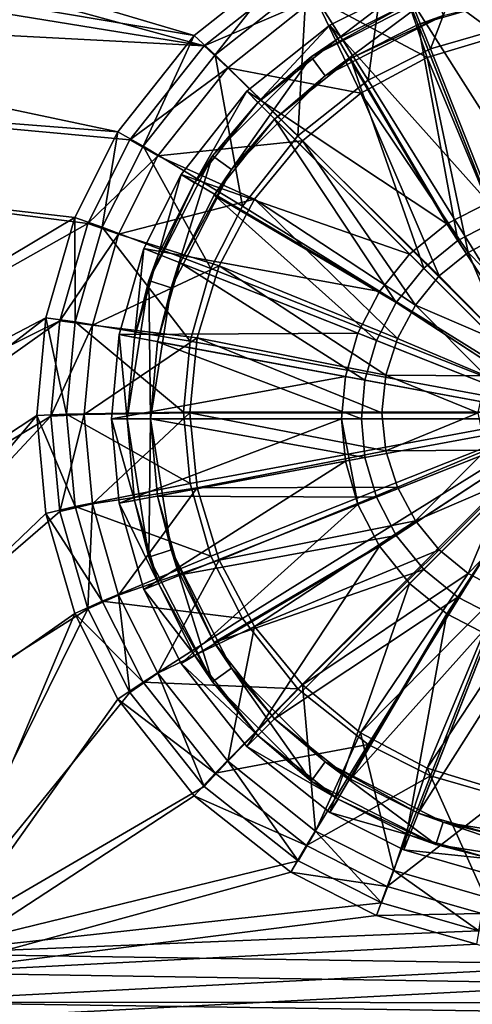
# Model space of a CAD drawing. Header units: metres. Extents: x -904 to 0, y -908 to 0.
# Tile 13 of 154: x -523 to -465, y -845 to -719. Entities that reach past the tile are written whole.
import ezdxf

# ---------------------------------------------------------------- set-up
doc = ezdxf.new("R2010")
doc.units = ezdxf.units.M

msp = doc.modelspace()

# ---------------------------------------------------------------- linework, layer by layer
at = {"layer": 'None012314'}
for points in [[(-462.738312, -712.013245, 111.452499), (-473.719238, -715.170471, 111.452499), (-457.397736, -740.871033, 115.948647)], [(-485.50592, -723.914185, 101.509148), (-472.983093, -717.030029, 108.797249), (-469.616119, -715.817932, 101.509148)], [(-485.50592, -723.914185, 101.509148), (-469.616119, -715.817932, 101.509148), (-483.742554, -726.341187, 101.509148)], [(-483.742554, -726.341187, 101.509148), (-469.616119, -715.817932, 101.509148), (-468.689087, -718.671082, 101.509148)], [(-473.719238, -715.170471, 111.452499), (-483.130402, -719.90802, 111.452499), (-462.916931, -742.457947, 115.948647)], [(-483.130402, -719.90802, 108.389137), (-473.719238, -715.170471, 108.389137), (-482.076141, -721.607544, 108.797249)], [(-483.130402, -719.90802, 111.452499), (-473.719238, -715.170471, 111.452499), (-483.130402, -719.90802, 108.389137)], [(-483.130402, -719.90802, 108.389137), (-473.719238, -715.170471, 111.452499), (-473.719238, -715.170471, 108.389137)], [(-473.719238, -715.170471, 108.389137), (-472.983093, -717.030029, 108.797249), (-482.076141, -721.607544, 108.797249)], [(-473.719238, -715.170471, 111.452499), (-462.916931, -742.457947, 115.948647), (-457.397736, -740.871033, 115.948647)], [(-485.50592, -723.914185, 101.509148), (-482.076141, -721.607544, 108.797249), (-472.983093, -717.030029, 108.797249)], [(-471.878845, -719.819397, 109.382034), (-461.828461, -716.929688, 109.382034), (-461.984436, -744.813416, 113.182106)], [(-471.878845, -719.819397, 109.382034), (-468.689087, -718.671082, 101.509148), (-461.828461, -716.929688, 109.382034)], [(-483.742554, -726.341187, 101.509148), (-468.689087, -718.671082, 101.509148), (-480.49469, -724.15686, 109.382034)], [(-468.689087, -718.671082, 101.509148), (-471.878845, -719.819397, 109.382034), (-480.49469, -724.15686, 109.382034)], [(-483.130402, -719.90802, 111.452499), (-493.721405, -728.308838, 111.452499), (-468.228088, -745.209412, 115.948647)], [(-493.721405, -728.308838, 108.389137), (-483.130402, -719.90802, 108.389137), (-492.307251, -729.723022, 108.797249)], [(-493.721405, -728.308838, 111.452499), (-483.130402, -719.90802, 111.452499), (-493.721405, -728.308838, 108.389137)], [(-493.721405, -728.308838, 108.389137), (-483.130402, -719.90802, 111.452499), (-483.130402, -719.90802, 108.389137)], [(-483.130402, -719.90802, 108.389137), (-482.076141, -721.607544, 108.797249), (-492.307251, -729.723022, 108.797249)], [(-483.130402, -719.90802, 111.452499), (-468.228088, -745.209412, 115.948647), (-462.916931, -742.457947, 115.948647)], [(-480.49469, -724.15686, 109.382034), (-471.878845, -719.819397, 109.382034), (-466.841797, -747.329834, 113.182106)], [(-471.878845, -719.819397, 109.382034), (-461.984436, -744.813416, 113.182106), (-466.841797, -747.329834, 113.182106)], [(-492.307251, -729.723022, 108.797249), (-482.076141, -721.607544, 108.797249), (-485.50592, -723.914185, 101.509148)], [(-498.116119, -736.524353, 101.509148), (-492.307251, -729.723022, 108.797249), (-485.50592, -723.914185, 101.509148)], [(-498.116119, -736.524353, 101.509148), (-485.50592, -723.914185, 101.509148), (-495.689087, -738.28772, 101.509148)], [(-495.689087, -738.28772, 101.509148), (-485.50592, -723.914185, 101.509148), (-483.742554, -726.341187, 101.509148)], [(-490.185913, -731.84436, 109.382034), (-480.49469, -724.15686, 109.382034), (-471.178009, -750.852295, 113.182106)], [(-483.742554, -726.341187, 101.509148), (-480.49469, -724.15686, 109.382034), (-490.185913, -731.84436, 109.382034)], [(-480.49469, -724.15686, 109.382034), (-466.841797, -747.329834, 113.182106), (-471.178009, -750.852295, 113.182106)], [(-495.689087, -738.28772, 101.509148), (-483.742554, -726.341187, 101.509148), (-490.185913, -731.84436, 109.382034)], [(-493.721405, -728.308838, 111.452499), (-502.122253, -738.899902, 111.452499), (-472.96936, -749.060913, 115.948647)], [(-502.122253, -738.899902, 108.389137), (-493.721405, -728.308838, 108.389137), (-500.42276, -739.954163, 108.797249)], [(-502.122253, -738.899902, 111.452499), (-493.721405, -728.308838, 111.452499), (-502.122253, -738.899902, 108.389137)], [(-502.122253, -738.899902, 108.389137), (-493.721405, -728.308838, 111.452499), (-493.721405, -728.308838, 108.389137)], [(-493.721405, -728.308838, 108.389137), (-492.307251, -729.723022, 108.797249), (-500.42276, -739.954163, 108.797249)], [(-493.721405, -728.308838, 111.452499), (-472.96936, -749.060913, 115.948647), (-468.228088, -745.209412, 115.948647)], [(-500.42276, -739.954163, 108.797249), (-492.307251, -729.723022, 108.797249), (-498.116119, -736.524353, 101.509148)], [(-497.873444, -741.535583, 109.382034), (-490.185913, -731.84436, 109.382034), (-474.700439, -755.188477, 113.182106)], [(-495.689087, -738.28772, 101.509148), (-490.185913, -731.84436, 109.382034), (-497.873444, -741.535583, 109.382034)], [(-490.185913, -731.84436, 109.382034), (-471.178009, -750.852295, 113.182106), (-474.700439, -755.188477, 113.182106)], [(-506.212372, -752.414185, 101.509148), (-500.42276, -739.954163, 108.797249), (-498.116119, -736.524353, 101.509148)], [(-506.212372, -752.414185, 101.509148), (-498.116119, -736.524353, 101.509148), (-503.359222, -753.341187, 101.509148)], [(-503.359222, -753.341187, 101.509148), (-498.116119, -736.524353, 101.509148), (-495.689087, -738.28772, 101.509148)], [(-503.359222, -753.341187, 101.509148), (-495.689087, -738.28772, 101.509148), (-502.210907, -750.151428, 109.382034)], [(-502.210907, -750.151428, 109.382034), (-495.689087, -738.28772, 101.509148), (-497.873444, -741.535583, 109.382034)], [(-502.122253, -738.899902, 111.452499), (-506.859802, -748.311035, 111.452507), (-476.820862, -753.802185, 115.948647)], [(-506.859802, -748.311035, 108.389137), (-502.122253, -738.899902, 108.389137), (-505.000275, -749.04718, 108.797256)], [(-506.859802, -748.311035, 111.452507), (-502.122253, -738.899902, 111.452499), (-506.859802, -748.311035, 108.389137)], [(-506.859802, -748.311035, 108.389137), (-502.122253, -738.899902, 111.452499), (-502.122253, -738.899902, 108.389137)], [(-502.122253, -738.899902, 108.389137), (-500.42276, -739.954163, 108.797249), (-505.000275, -749.04718, 108.797256)], [(-502.122253, -738.899902, 111.452499), (-476.820862, -753.802185, 115.948647), (-472.96936, -749.060913, 115.948647)], [(-505.000275, -749.04718, 108.797256), (-500.42276, -739.954163, 108.797249), (-506.212372, -752.414185, 101.509148)], [(-502.210907, -750.151428, 109.382034), (-497.873444, -741.535583, 109.382034), (-477.216858, -760.045837, 113.182106)], [(-497.873444, -741.535583, 109.382034), (-474.700439, -755.188477, 113.182106), (-477.216858, -760.045837, 113.182106)], [(-462.916931, -742.457947, 115.948647), (-468.228088, -745.209412, 115.948647), (-452.002167, -770.028137, 117.452507)], [(-468.228088, -745.209412, 115.948647), (-472.96936, -749.060913, 115.948647), (-452.002167, -770.028137, 117.452507)], [(-466.841797, -747.329834, 113.182106), (-461.984436, -744.813416, 113.182106), (-452.002167, -770.028137, 114.452507)], [(-506.859802, -748.311035, 111.452507), (-510.017059, -759.291992, 111.452507), (-479.572357, -759.113342, 115.948647)], [(-510.017059, -759.291992, 108.389137), (-506.859802, -748.311035, 108.389137), (-508.050507, -759.655884, 108.797256)], [(-510.017059, -759.291992, 108.389137), (-510.017059, -759.291992, 111.452507), (-506.859802, -748.311035, 111.452507)], [(-510.017059, -759.291992, 108.389137), (-506.859802, -748.311035, 111.452507), (-506.859802, -748.311035, 108.389137)], [(-506.859802, -748.311035, 108.389137), (-505.000275, -749.04718, 108.797256), (-508.050507, -759.655884, 108.797256)], [(-506.859802, -748.311035, 111.452507), (-479.572357, -759.113342, 115.948647), (-476.820862, -753.802185, 115.948647)], [(-471.178009, -750.852295, 113.182106), (-466.841797, -747.329834, 113.182106), (-452.002167, -770.028137, 114.452507)], [(-508.050507, -759.655884, 108.797256), (-505.000275, -749.04718, 108.797256), (-506.212372, -752.414185, 101.509148)], [(-472.96936, -749.060913, 115.948647), (-476.820862, -753.802185, 115.948647), (-452.002167, -770.028137, 117.452507)], [(-505.100586, -760.201782, 109.382042), (-502.210907, -750.151428, 109.382034), (-478.668182, -765.093506, 113.182106)], [(-505.100586, -760.201782, 109.382042), (-503.359222, -753.341187, 101.509148), (-502.210907, -750.151428, 109.382034)], [(-502.210907, -750.151428, 109.382034), (-477.216858, -760.045837, 113.182106), (-478.668182, -765.093506, 113.182106)], [(-474.700439, -755.188477, 113.182106), (-471.178009, -750.852295, 113.182106), (-452.002167, -770.028137, 114.452507)], [(-508.050507, -759.655884, 108.797256), (-506.212372, -752.414185, 101.509148), (-509.002167, -770.028137, 101.509148)], [(-509.002167, -770.028137, 101.509148), (-506.212372, -752.414185, 101.509148), (-506.002167, -770.028137, 101.509148)], [(-506.002167, -770.028137, 101.509148), (-506.212372, -752.414185, 101.509148), (-503.359222, -753.341187, 101.509148)], [(-506.002167, -770.028137, 101.509148), (-503.359222, -753.341187, 101.509148), (-505.100586, -760.201782, 109.382042)], [(-476.820862, -753.802185, 115.948647), (-479.572357, -759.113342, 115.948647), (-452.002167, -770.028137, 117.452507)], [(-477.216858, -760.045837, 113.182106), (-474.700439, -755.188477, 113.182106), (-452.002167, -770.028137, 114.452507)], [(-510.017059, -759.291992, 111.452507), (-511.002106, -770.028137, 111.452507), (-481.159241, -764.632568, 115.948647)], [(-511.002106, -770.028137, 108.389137), (-510.017059, -759.291992, 108.389137), (-509.002167, -770.028137, 108.797256)], [(-511.002106, -770.028137, 108.389137), (-511.002106, -770.028137, 111.452507), (-510.017059, -759.291992, 108.389137)], [(-511.002106, -770.028137, 111.452507), (-510.017059, -759.291992, 111.452507), (-510.017059, -759.291992, 108.389137)], [(-510.017059, -759.291992, 111.452507), (-481.159241, -764.632568, 115.948647), (-479.572357, -759.113342, 115.948647)], [(-510.017059, -759.291992, 108.389137), (-508.050507, -759.655884, 108.797256), (-509.002167, -770.028137, 108.797256)], [(-509.002167, -770.028137, 108.797256), (-508.050507, -759.655884, 108.797256), (-509.002167, -770.028137, 101.509148)], [(-479.572357, -759.113342, 115.948647), (-481.159241, -764.632568, 115.948647), (-452.002167, -770.028137, 117.452507)], [(-506.002167, -770.028137, 109.382042), (-505.100586, -760.201782, 109.382042), (-479.120911, -770.028137, 113.182106)], [(-506.002167, -770.028137, 109.382042), (-506.002167, -770.028137, 101.509148), (-505.100586, -760.201782, 109.382042)], [(-505.100586, -760.201782, 109.382042), (-478.668182, -765.093506, 113.182106), (-479.120911, -770.028137, 113.182106)], [(-478.668182, -765.093506, 113.182106), (-477.216858, -760.045837, 113.182106), (-452.002167, -770.028137, 114.452507)], [(-511.002106, -770.028137, 111.452507), (-481.654266, -770.028137, 115.948647), (-481.159241, -764.632568, 115.948647)], [(-481.159241, -764.632568, 115.948647), (-481.654266, -770.028137, 115.948647), (-452.002167, -770.028137, 117.452507)], [(-479.120911, -770.028137, 113.182106), (-478.668182, -765.093506, 113.182106), (-452.002167, -770.028137, 114.452507)], [(-511.002106, -770.028137, 111.452507), (-510.017059, -780.764282, 111.452507), (-481.654266, -770.028137, 115.948647)], [(-509.002167, -770.028137, 108.797256), (-508.050507, -780.40033, 108.797256), (-511.002106, -770.028137, 108.389137)], [(-508.050507, -780.40033, 108.797256), (-510.017059, -780.764282, 108.389137), (-511.002106, -770.028137, 108.389137)], [(-511.002106, -770.028137, 111.452507), (-511.002106, -770.028137, 108.389137), (-510.017059, -780.764282, 111.452507)], [(-511.002106, -770.028137, 108.389137), (-510.017059, -780.764282, 108.389137), (-510.017059, -780.764282, 111.452507)], [(-510.017059, -780.764282, 111.452507), (-481.159241, -775.423706, 115.948647), (-481.654266, -770.028137, 115.948647)], [(-509.002167, -770.028137, 108.797256), (-509.002167, -770.028137, 101.509148), (-508.050507, -780.40033, 108.797256)], [(-509.002167, -770.028137, 101.509148), (-506.212372, -787.64209, 101.509148), (-508.050507, -780.40033, 108.797256)], [(-506.212372, -787.64209, 101.509148), (-509.002167, -770.028137, 101.509148), (-506.002167, -770.028137, 101.509148)], [(-506.212372, -787.64209, 101.509148), (-506.002167, -770.028137, 101.509148), (-503.359222, -786.715027, 101.509148)], [(-505.100586, -779.854431, 109.382042), (-506.002167, -770.028137, 109.382042), (-478.668182, -774.962769, 113.182106)], [(-506.002167, -770.028137, 109.382042), (-479.120911, -770.028137, 113.182106), (-478.668182, -774.962769, 113.182106)], [(-506.002167, -770.028137, 109.382042), (-505.100586, -779.854431, 109.382042), (-506.002167, -770.028137, 101.509148)], [(-505.100586, -779.854431, 109.382042), (-503.359222, -786.715027, 101.509148), (-506.002167, -770.028137, 101.509148)], [(-481.654266, -770.028137, 115.948647), (-481.159241, -775.423706, 115.948647), (-479.572357, -780.942932, 115.948647)], [(-479.572357, -780.942932, 115.948647), (-452.002167, -770.028137, 117.452507), (-481.654266, -770.028137, 115.948647)], [(-479.572357, -780.942932, 115.948647), (-476.820862, -786.254089, 115.948647), (-452.002167, -770.028137, 117.452507)], [(-478.668182, -774.962769, 113.182106), (-479.120911, -770.028137, 113.182106), (-452.002167, -770.028137, 114.452507)], [(-477.216858, -780.010376, 113.182106), (-478.668182, -774.962769, 113.182106), (-452.002167, -770.028137, 114.452507)], [(-474.700439, -784.867798, 113.182106), (-477.216858, -780.010376, 113.182106), (-452.002167, -770.028137, 114.452507)], [(-476.820862, -786.254089, 115.948647), (-472.96936, -790.995361, 115.948647), (-452.002167, -770.028137, 117.452507)], [(-471.178009, -789.203979, 113.182106), (-474.700439, -784.867798, 113.182106), (-452.002167, -770.028137, 114.452507)], [(-472.96936, -790.995361, 115.948647), (-468.228088, -794.846802, 115.948647), (-452.002167, -770.028137, 117.452507)], [(-466.841797, -792.72644, 113.182106), (-471.178009, -789.203979, 113.182106), (-452.002167, -770.028137, 114.452507)], [(-468.228088, -794.846802, 115.948647), (-462.916931, -797.598328, 115.948647), (-452.002167, -770.028137, 117.452507)], [(-461.984436, -795.242859, 113.182106), (-466.841797, -792.72644, 113.182106), (-452.002167, -770.028137, 114.452507)], [(-510.017059, -780.764282, 111.452507), (-506.859802, -791.745239, 111.452507), (-481.159241, -775.423706, 115.948647)], [(-481.159241, -775.423706, 115.948647), (-506.859802, -791.745239, 111.452507), (-479.572357, -780.942932, 115.948647)], [(-505.100586, -779.854431, 109.382042), (-478.668182, -774.962769, 113.182106), (-477.216858, -780.010376, 113.182106)], [(-502.210907, -789.904785, 109.382042), (-505.100586, -779.854431, 109.382042), (-477.216858, -780.010376, 113.182106)], [(-505.100586, -779.854431, 109.382042), (-502.210907, -789.904785, 109.382042), (-503.359222, -786.715027, 101.509148)], [(-508.050507, -780.40033, 108.797256), (-505.000275, -791.009094, 108.797256), (-510.017059, -780.764282, 108.389137)], [(-505.000275, -791.009094, 108.797256), (-506.859802, -791.745239, 108.389137), (-510.017059, -780.764282, 108.389137)], [(-510.017059, -780.764282, 111.452507), (-510.017059, -780.764282, 108.389137), (-506.859802, -791.745239, 108.389137)], [(-510.017059, -780.764282, 111.452507), (-506.859802, -791.745239, 108.389137), (-506.859802, -791.745239, 111.452507)], [(-508.050507, -780.40033, 108.797256), (-506.212372, -787.64209, 101.509148), (-505.000275, -791.009094, 108.797256)], [(-479.572357, -780.942932, 115.948647), (-506.859802, -791.745239, 111.452507), (-502.122253, -801.156372, 111.452507)], [(-502.210907, -789.904785, 109.382042), (-477.216858, -780.010376, 113.182106), (-474.700439, -784.867798, 113.182106)], [(-479.572357, -780.942932, 115.948647), (-502.122253, -801.156372, 111.452507), (-476.820862, -786.254089, 115.948647)], [(-497.873444, -798.52063, 109.382042), (-502.210907, -789.904785, 109.382042), (-474.700439, -784.867798, 113.182106)], [(-497.873444, -798.52063, 109.382042), (-474.700439, -784.867798, 113.182106), (-471.178009, -789.203979, 113.182106)], [(-498.116119, -803.53186, 101.509148), (-506.212372, -787.64209, 101.509148), (-503.359222, -786.715027, 101.509148)], [(-502.210907, -789.904785, 109.382042), (-497.873444, -798.52063, 109.382042), (-503.359222, -786.715027, 101.509148)], [(-503.359222, -786.715027, 101.509148), (-497.873444, -798.52063, 109.382042), (-495.689087, -801.768555, 101.509148)], [(-498.116119, -803.53186, 101.509148), (-503.359222, -786.715027, 101.509148), (-495.689087, -801.768555, 101.509148)], [(-502.122253, -801.156372, 111.452507), (-493.721405, -811.747375, 111.452507), (-476.820862, -786.254089, 115.948647)], [(-476.820862, -786.254089, 115.948647), (-493.721405, -811.747375, 111.452507), (-472.96936, -790.995361, 115.948647)], [(-506.212372, -787.64209, 101.509148), (-498.116119, -803.53186, 101.509148), (-505.000275, -791.009094, 108.797256)], [(-490.185913, -808.211914, 109.382042), (-497.873444, -798.52063, 109.382042), (-471.178009, -789.203979, 113.182106)], [(-490.185913, -808.211914, 109.382042), (-471.178009, -789.203979, 113.182106), (-466.841797, -792.72644, 113.182106)], [(-505.000275, -791.009094, 108.797256), (-500.42276, -800.102112, 108.797256), (-506.859802, -791.745239, 108.389137)], [(-505.000275, -791.009094, 108.797256), (-498.116119, -803.53186, 101.509148), (-500.42276, -800.102112, 108.797256)], [(-493.721405, -811.747375, 111.452507), (-483.130402, -820.148254, 111.452507), (-472.96936, -790.995361, 115.948647)], [(-472.96936, -790.995361, 115.948647), (-483.130402, -820.148254, 111.452507), (-468.228088, -794.846802, 115.948647)], [(-500.42276, -800.102112, 108.797256), (-502.122253, -801.156372, 108.389137), (-506.859802, -791.745239, 108.389137)], [(-506.859802, -791.745239, 108.389137), (-502.122253, -801.156372, 108.389137), (-506.859802, -791.745239, 111.452507)], [(-506.859802, -791.745239, 111.452507), (-502.122253, -801.156372, 108.389137), (-502.122253, -801.156372, 111.452507)], [(-480.49469, -815.899414, 109.382042), (-490.185913, -808.211914, 109.382042), (-466.841797, -792.72644, 113.182106)], [(-480.49469, -815.899414, 109.382042), (-466.841797, -792.72644, 113.182106), (-461.984436, -795.242859, 113.182106)], [(-483.130402, -820.148254, 111.452507), (-473.719238, -824.885803, 111.452507), (-468.228088, -794.846802, 115.948647)], [(-468.228088, -794.846802, 115.948647), (-473.719238, -824.885803, 111.452507), (-462.916931, -797.598328, 115.948647)], [(-471.878845, -820.236877, 109.382042), (-480.49469, -815.899414, 109.382042), (-461.984436, -795.242859, 113.182106)], [(-471.878845, -820.236877, 109.382042), (-461.984436, -795.242859, 113.182106), (-456.936768, -796.694153, 113.182106)], [(-461.828461, -823.126587, 109.382042), (-471.878845, -820.236877, 109.382042), (-456.936768, -796.694153, 113.182106)], [(-497.873444, -798.52063, 109.382042), (-490.185913, -808.211914, 109.382042), (-495.689087, -801.768555, 101.509148)], [(-473.719238, -824.885803, 111.452507), (-462.738312, -828.04303, 111.452507), (-462.916931, -797.598328, 115.948647)], [(-500.42276, -800.102112, 108.797256), (-492.307251, -810.333191, 108.797256), (-502.122253, -801.156372, 108.389137)], [(-492.307251, -810.333191, 108.797256), (-493.721405, -811.747375, 108.389137), (-502.122253, -801.156372, 108.389137)], [(-502.122253, -801.156372, 108.389137), (-493.721405, -811.747375, 108.389137), (-502.122253, -801.156372, 111.452507)], [(-502.122253, -801.156372, 111.452507), (-493.721405, -811.747375, 108.389137), (-493.721405, -811.747375, 111.452507)], [(-498.116119, -803.53186, 101.509148), (-492.307251, -810.333191, 108.797256), (-500.42276, -800.102112, 108.797256)], [(-485.50592, -816.14209, 101.509148), (-498.116119, -803.53186, 101.509148), (-495.689087, -801.768555, 101.509148)], [(-495.689087, -801.768555, 101.509148), (-490.185913, -808.211914, 109.382042), (-483.742554, -813.715027, 101.509148)], [(-485.50592, -816.14209, 101.509148), (-495.689087, -801.768555, 101.509148), (-483.742554, -813.715027, 101.509148)], [(-498.116119, -803.53186, 101.509148), (-485.50592, -816.14209, 101.509148), (-492.307251, -810.333191, 108.797256)], [(-490.185913, -808.211914, 109.382042), (-480.49469, -815.899414, 109.382042), (-483.742554, -813.715027, 101.509148)], [(-492.307251, -810.333191, 108.797256), (-482.076141, -818.44873, 108.797256), (-493.721405, -811.747375, 108.389137)], [(-485.50592, -816.14209, 101.509148), (-482.076141, -818.44873, 108.797256), (-492.307251, -810.333191, 108.797256)], [(-482.076141, -818.44873, 108.797256), (-483.130402, -820.148254, 108.389137), (-493.721405, -811.747375, 108.389137)], [(-493.721405, -811.747375, 108.389137), (-483.130402, -820.148254, 108.389137), (-493.721405, -811.747375, 111.452507)], [(-493.721405, -811.747375, 111.452507), (-483.130402, -820.148254, 108.389137), (-483.130402, -820.148254, 111.452507)], [(-469.616119, -824.238342, 101.509148), (-485.50592, -816.14209, 101.509148), (-483.742554, -813.715027, 101.509148)], [(-483.742554, -813.715027, 101.509148), (-480.49469, -815.899414, 109.382042), (-471.878845, -820.236877, 109.382042)], [(-483.742554, -813.715027, 101.509148), (-471.878845, -820.236877, 109.382042), (-468.689087, -821.385193, 101.509148)], [(-469.616119, -824.238342, 101.509148), (-483.742554, -813.715027, 101.509148), (-468.689087, -821.385193, 101.509148)], [(-485.50592, -816.14209, 101.509148), (-469.616119, -824.238342, 101.509148), (-482.076141, -818.44873, 108.797256)], [(-482.076141, -818.44873, 108.797256), (-472.983093, -823.026245, 108.797256), (-483.130402, -820.148254, 108.389137)], [(-469.616119, -824.238342, 101.509148), (-472.983093, -823.026245, 108.797256), (-482.076141, -818.44873, 108.797256)], [(-472.983093, -823.026245, 108.797256), (-473.719238, -824.885803, 108.389137), (-483.130402, -820.148254, 108.389137)], [(-483.130402, -820.148254, 108.389137), (-473.719238, -824.885803, 108.389137), (-483.130402, -820.148254, 111.452507)], [(-483.130402, -820.148254, 111.452507), (-473.719238, -824.885803, 108.389137), (-473.719238, -824.885803, 111.452507)], [(-471.878845, -820.236877, 109.382042), (-461.828461, -823.126587, 109.382042), (-468.689087, -821.385193, 101.509148)], [(-452.002167, -827.028137, 101.509148), (-469.616119, -824.238342, 101.509148), (-468.689087, -821.385193, 101.509148)], [(-468.689087, -821.385193, 101.509148), (-461.828461, -823.126587, 109.382042), (-452.002167, -824.028137, 101.509148)], [(-452.002167, -827.028137, 101.509148), (-468.689087, -821.385193, 101.509148), (-452.002167, -824.028137, 101.509148)], [(-472.983093, -823.026245, 108.797256), (-462.37439, -826.076477, 108.797256), (-473.719238, -824.885803, 108.389137)], [(-472.983093, -823.026245, 108.797256), (-469.616119, -824.238342, 101.509148), (-462.37439, -826.076477, 108.797256)], [(-462.37439, -826.076477, 108.797256), (-462.738312, -828.04303, 108.389137), (-473.719238, -824.885803, 108.389137)], [(-473.719238, -824.885803, 108.389137), (-462.738312, -828.04303, 108.389137), (-473.719238, -824.885803, 111.452507)], [(-473.719238, -824.885803, 111.452507), (-462.738312, -828.04303, 108.389137), (-462.738312, -828.04303, 111.452507)], [(-469.616119, -824.238342, 101.509148), (-452.002167, -827.028137, 101.509148), (-462.37439, -826.076477, 108.797256)]]:
    msp.add_3dface(points, dxfattribs=at)
at = {"layer": 'None012346'}
for points in [[(-834.768188, -664.913208, 108.069901), (-837.800415, -621.498779, 109.206749), (-500.425354, -721.194397, 106.596123)], [(-500.425354, -721.194397, 106.596123), (-837.800415, -621.498779, 109.206749), (-488.128265, -711.444336, 106.85144)], [(-487.187408, -713.039001, 109.810707), (-834.998535, -631.202759, 111.953667), (-499.1633, -722.534546, 109.562057)], [(-834.998535, -631.202759, 111.953667), (-832.430176, -668.551636, 110.975655), (-499.1633, -722.534546, 109.562057)], [(-831.226318, -708.327942, 106.933044), (-834.768188, -664.913208, 108.069901), (-510.178772, -733.487244, 106.274223)], [(-510.178772, -733.487244, 106.274223), (-834.768188, -664.913208, 108.069901), (-500.425354, -721.194397, 106.596123)], [(-499.1633, -722.534546, 109.562057), (-832.430176, -668.551636, 110.975655), (-829.558289, -705.071228, 110.019356)], [(-514.015442, -745.137939, 108.970169), (-829.558289, -705.071228, 110.019356), (-667.608093, -831.66803, 106.7043)], [(-514.015442, -745.137939, 108.970169), (-508.662079, -734.506348, 109.248566), (-829.558289, -705.071228, 110.019356)], [(-508.662079, -734.506348, 109.248566), (-499.1633, -722.534546, 109.562057), (-829.558289, -705.071228, 110.019356)], [(-475.817078, -709.282715, 99.940567), (-463.775513, -705.821716, 100.031197), (-470.33017, -722.91272, 90.97438)], [(-463.775513, -705.821716, 100.031197), (-461.062958, -720.249146, 91.044128), (-470.33017, -722.91272, 90.97438)], [(-515.674927, -744.40271, 105.988396), (-665.823181, -833.867004, 103.645691), (-831.226318, -708.327942, 106.933044)], [(-515.674927, -744.40271, 105.988396), (-831.226318, -708.327942, 106.933044), (-510.178772, -733.487244, 106.274223)], [(-461.551056, -721.240173, 94.018822), (-463.369202, -708.073364, 102.148018), (-474.995239, -711.414917, 102.060509)], [(-486.134735, -714.474487, 99.804619), (-475.817078, -709.282715, 99.940567), (-478.276703, -726.912109, 90.869652)], [(-475.817078, -709.282715, 99.940567), (-470.33017, -722.91272, 90.97438), (-478.276703, -726.912109, 90.869652)], [(-500.425354, -721.194397, 106.596123), (-488.128265, -711.444336, 106.85144), (-497.751282, -723.685242, 99.563423)], [(-488.128265, -711.444336, 106.85144), (-486.134735, -714.474487, 99.804619), (-497.751282, -723.685242, 99.563423)], [(-470.741791, -724.025513, 93.945885), (-474.995239, -711.414917, 102.060509), (-484.957733, -716.428101, 101.929237)], [(-470.741791, -724.025513, 93.945885), (-461.551056, -721.240173, 94.018822), (-474.995239, -711.414917, 102.060509)], [(-484.957733, -716.428101, 101.929237), (-487.187408, -713.039001, 109.810707), (-499.1633, -722.534546, 109.562057)], [(-497.751282, -723.685242, 99.563423), (-486.134735, -714.474487, 99.804619), (-487.210724, -733.996887, 90.684135)], [(-486.134735, -714.474487, 99.804619), (-478.276703, -726.912109, 90.869652), (-487.210724, -733.996887, 90.684135)], [(-496.172485, -725.320435, 101.696388), (-484.957733, -716.428101, 101.929237), (-499.1633, -722.534546, 109.562057)], [(-479.212311, -728.549866, 93.827415), (-484.957733, -716.428101, 101.929237), (-496.172485, -725.320435, 101.696388)], [(-479.212311, -728.549866, 93.827415), (-470.741791, -724.025513, 93.945885), (-484.957733, -716.428101, 101.929237)], [(-470.33017, -722.91272, 90.97438), (-461.062958, -720.249146, 91.044128), (-452.00235, -769.192566, 89.738754)], [(-510.178772, -733.487244, 106.274223), (-500.425354, -721.194397, 106.596123), (-506.965149, -735.297791, 99.259338)], [(-500.425354, -721.194397, 106.596123), (-497.751282, -723.685242, 99.563423), (-506.965149, -735.297791, 99.259338)], [(-470.741791, -724.025513, 93.945885), (-461.286285, -746.613892, 93.342705), (-461.551056, -721.240173, 94.018822)], [(-496.172485, -725.320435, 101.696388), (-499.1633, -722.534546, 109.562057), (-508.662079, -734.506348, 109.248566)], [(-478.276703, -726.912109, 90.869652), (-470.33017, -722.91272, 90.97438), (-452.00235, -769.192566, 89.738754)], [(-506.965149, -735.297791, 99.259338), (-497.751282, -723.685242, 99.563423), (-494.297943, -742.927856, 90.450272)], [(-497.751282, -723.685242, 99.563423), (-487.210724, -733.996887, 90.684135), (-494.297943, -742.927856, 90.450272)], [(-479.212311, -728.549866, 93.827415), (-465.492737, -748.823547, 93.284843), (-470.741791, -724.025513, 93.945885)], [(-465.492737, -748.823547, 93.284843), (-461.286285, -746.613892, 93.342705), (-470.741791, -724.025513, 93.945885)], [(-505.067841, -736.531311, 101.402817), (-496.172485, -725.320435, 101.696388), (-508.662079, -734.506348, 109.248566)], [(-486.637054, -734.639282, 93.667953), (-496.172485, -725.320435, 101.696388), (-505.067841, -736.531311, 101.402817)], [(-486.637054, -734.639282, 93.667953), (-479.212311, -728.549866, 93.827415), (-496.172485, -725.320435, 101.696388)], [(-487.210724, -733.996887, 90.684135), (-478.276703, -726.912109, 90.869652), (-452.00235, -769.192566, 89.738754)], [(-486.637054, -734.639282, 93.667953), (-469.18811, -751.824097, 93.206276), (-479.212311, -728.549866, 93.827415)], [(-469.18811, -751.824097, 93.206276), (-465.492737, -748.823547, 93.284843), (-479.212311, -728.549866, 93.827415)], [(-515.674927, -744.40271, 105.988396), (-510.178772, -733.487244, 106.274223), (-512.158691, -745.611877, 98.989258)], [(-505.067841, -736.531311, 101.402817), (-508.662079, -734.506348, 109.248566), (-514.015442, -745.137939, 108.970169)], [(-510.178772, -733.487244, 106.274223), (-506.965149, -735.297791, 99.259338), (-512.158691, -745.611877, 98.989258)], [(-492.730652, -742.059814, 93.47364), (-486.637054, -734.639282, 93.667953), (-505.067841, -736.531311, 101.402817)], [(-494.297943, -742.927856, 90.450272), (-487.210724, -733.996887, 90.684135), (-452.00235, -769.192566, 89.738754)], [(-492.730652, -742.059814, 93.47364), (-472.238434, -755.539246, 93.108986), (-486.637054, -734.639282, 93.667953)], [(-472.238434, -755.539246, 93.108986), (-469.18811, -751.824097, 93.206276), (-486.637054, -734.639282, 93.667953)], [(-512.158691, -745.611877, 98.989258), (-506.965149, -735.297791, 99.259338), (-498.298676, -750.871643, 90.242249)], [(-506.965149, -735.297791, 99.259338), (-494.297943, -742.927856, 90.450272), (-498.298676, -750.871643, 90.242249)], [(-510.082733, -746.490417, 101.142029), (-505.067841, -736.531311, 101.402817), (-514.015442, -745.137939, 108.970169)], [(-492.730652, -742.059814, 93.47364), (-505.067841, -736.531311, 101.402817), (-510.082733, -746.490417, 101.142029)], [(-497.258881, -750.526184, 93.251945), (-492.730652, -742.059814, 93.47364), (-510.082733, -746.490417, 101.142029)], [(-497.258881, -750.526184, 93.251945), (-474.538147, -759.808167, 92.9972), (-492.730652, -742.059814, 93.47364)], [(-474.538147, -759.808167, 92.9972), (-472.238434, -755.539246, 93.108986), (-492.730652, -742.059814, 93.47364)], [(-498.298676, -750.871643, 90.242249), (-494.297943, -742.927856, 90.450272), (-452.00235, -769.192566, 89.738754)], [(-665.823181, -833.867004, 103.645691), (-515.674927, -744.40271, 105.988396), (-519.339539, -757.143738, 105.654755)], [(-519.339539, -757.143738, 105.654755), (-515.674927, -744.40271, 105.988396), (-515.620911, -757.649353, 98.674042)], [(-515.674927, -744.40271, 105.988396), (-512.158691, -745.611877, 98.989258), (-515.620911, -757.649353, 98.674042)], [(-517.584473, -757.546936, 108.645226), (-514.015442, -745.137939, 108.970169), (-667.608093, -831.66803, 106.7043)], [(-510.082733, -746.490417, 101.142029), (-514.015442, -745.137939, 108.970169), (-517.584473, -757.546936, 108.645226)], [(-515.620911, -757.649353, 98.674042), (-512.158691, -745.611877, 98.989258), (-500.963196, -760.135681, 89.999664)], [(-512.158691, -745.611877, 98.989258), (-498.298676, -750.871643, 90.242249), (-500.963196, -760.135681, 89.999664)], [(-513.425476, -758.112427, 100.837692), (-510.082733, -746.490417, 101.142029), (-517.584473, -757.546936, 108.645226)], [(-497.258881, -750.526184, 93.251945), (-510.082733, -746.490417, 101.142029), (-513.425476, -758.112427, 100.837692)], [(-456.644043, -757.943176, 93.040199), (-461.286285, -746.613892, 93.342705), (-465.492737, -748.823547, 93.284843)], [(-465.492737, -748.823547, 93.284843), (-469.18811, -751.824097, 93.206276), (-460.594727, -760.548096, 92.971985)], [(-460.594727, -760.548096, 92.971985), (-456.644043, -757.943176, 93.040199), (-465.492737, -748.823547, 93.284843)], [(-500.047729, -759.713013, 93.011375), (-497.258881, -750.526184, 93.251945), (-513.425476, -758.112427, 100.837692)], [(-500.963196, -760.135681, 89.999664), (-498.298676, -750.871643, 90.242249), (-452.00235, -769.192566, 89.738754)], [(-500.047729, -759.713013, 93.011375), (-475.989716, -764.44635, 92.875748), (-497.258881, -750.526184, 93.251945)], [(-475.989716, -764.44635, 92.875748), (-474.538147, -759.808167, 92.9972), (-497.258881, -750.526184, 93.251945)], [(-469.18811, -751.824097, 93.206276), (-472.238434, -755.539246, 93.108986), (-460.594727, -760.548096, 92.971985)], [(-463.269592, -764.539917, 92.867455), (-472.238434, -755.539246, 93.108986), (-474.538147, -759.808167, 92.9972)], [(-460.594727, -760.548096, 92.971985), (-472.238434, -755.539246, 93.108986), (-463.269592, -764.539917, 92.867455)], [(-622.332825, -836.71051, 103.571228), (-665.823181, -833.867004, 103.645691), (-519.339539, -757.143738, 105.654755)], [(-622.332825, -836.71051, 103.571228), (-519.339539, -757.143738, 105.654755), (-520.482849, -769.60083, 105.32856)], [(-520.482849, -769.60083, 105.32856), (-519.339539, -757.143738, 105.654755), (-516.701111, -769.418518, 98.36586)], [(-519.339539, -757.143738, 105.654755), (-515.620911, -757.649353, 98.674042), (-516.701111, -769.418518, 98.36586)], [(-667.608093, -831.66803, 106.7043), (-625.711609, -834.318176, 106.634903), (-517.584473, -757.546936, 108.645226)], [(-625.711609, -834.318176, 106.634903), (-518.697998, -769.679321, 108.32753), (-517.584473, -757.546936, 108.645226)], [(-513.425476, -758.112427, 100.837692), (-517.584473, -757.546936, 108.645226), (-518.697998, -769.679321, 108.32753)], [(-514.468384, -769.475403, 100.540146), (-513.425476, -758.112427, 100.837692), (-518.697998, -769.679321, 108.32753)], [(-516.701111, -769.418518, 98.36586), (-515.620911, -757.649353, 98.674042), (-501.794525, -769.193176, 89.762482)], [(-515.620911, -757.649353, 98.674042), (-500.963196, -760.135681, 89.999664), (-501.794525, -769.193176, 89.762482)], [(-500.047729, -759.713013, 93.011375), (-513.425476, -758.112427, 100.837692), (-514.468384, -769.475403, 100.540146)], [(-500.990021, -769.267212, 92.761192), (-500.047729, -759.713013, 93.011375), (-514.468384, -769.475403, 100.540146)], [(-500.990021, -769.267212, 92.761192), (-476.495544, -769.269226, 92.749458), (-500.047729, -759.713013, 93.011375)], [(-476.495544, -769.269226, 92.749458), (-475.989716, -764.44635, 92.875748), (-500.047729, -759.713013, 93.011375)], [(-501.794525, -769.193176, 89.762482), (-500.963196, -760.135681, 89.999664), (-452.00235, -769.192566, 89.738754)], [(-475.989716, -764.44635, 92.875748), (-463.269592, -764.539917, 92.867455), (-474.538147, -759.808167, 92.9972)], [(-476.495544, -769.269226, 92.749458), (-464.24823, -769.270142, 92.743591), (-475.989716, -764.44635, 92.875748)], [(-464.24823, -769.270142, 92.743591), (-463.269592, -764.539917, 92.867455), (-475.989716, -764.44635, 92.875748)], [(-625.711609, -834.318176, 106.634903), (-581.026489, -836.540955, 106.576698), (-518.697998, -769.679321, 108.32753)], [(-578.759583, -838.94635, 103.51268), (-622.332825, -836.71051, 103.571228), (-520.482849, -769.60083, 105.32856)], [(-581.026489, -836.540955, 106.576698), (-517.584473, -781.811707, 108.009834), (-518.697998, -769.679321, 108.32753)], [(-520.482849, -769.60083, 105.32856), (-519.339539, -782.057861, 105.002357), (-578.759583, -838.94635, 103.51268)], [(-520.482849, -769.60083, 105.32856), (-516.701111, -769.418518, 98.36586), (-515.620911, -781.187622, 98.057671)], [(-519.339539, -782.057861, 105.002357), (-520.482849, -769.60083, 105.32856), (-515.620911, -781.187622, 98.057671)], [(-514.468384, -769.475403, 100.540146), (-518.697998, -769.679321, 108.32753), (-517.584473, -781.811707, 108.009834)], [(-513.425476, -780.838379, 100.242592), (-514.468384, -769.475403, 100.540146), (-517.584473, -781.811707, 108.009834)], [(-516.701111, -769.418518, 98.36586), (-501.794525, -769.193176, 89.762482), (-500.963196, -778.250732, 89.525307)], [(-515.620911, -781.187622, 98.057671), (-516.701111, -769.418518, 98.36586), (-500.963196, -778.250732, 89.525307)], [(-500.990021, -769.267212, 92.761192), (-514.468384, -769.475403, 100.540146), (-513.425476, -780.838379, 100.242592)], [(-500.0495, -778.821594, 92.511002), (-500.990021, -769.267212, 92.761192), (-513.425476, -780.838379, 100.242592)], [(-500.963196, -778.250732, 89.525307), (-501.794525, -769.193176, 89.762482), (-452.00235, -769.192566, 89.738754)], [(-500.0495, -778.821594, 92.511002), (-475.990601, -774.092102, 92.623169), (-500.990021, -769.267212, 92.761192)], [(-475.990601, -774.092102, 92.623169), (-476.495544, -769.269226, 92.749458), (-500.990021, -769.267212, 92.761192)], [(-498.298676, -787.514771, 89.282715), (-500.963196, -778.250732, 89.525307), (-452.00235, -769.192566, 89.738754)], [(-494.297943, -795.458557, 89.074699), (-498.298676, -787.514771, 89.282715), (-452.00235, -769.192566, 89.738754)], [(-487.210724, -804.389526, 88.840836), (-494.297943, -795.458557, 89.074699), (-452.00235, -769.192566, 89.738754)], [(-478.276703, -811.474304, 88.655312), (-487.210724, -804.389526, 88.840836), (-452.00235, -769.192566, 89.738754)], [(-470.33017, -815.473694, 88.550591), (-478.276703, -811.474304, 88.655312), (-452.00235, -769.192566, 89.738754)], [(-464.24823, -769.270142, 92.743591), (-476.495544, -769.269226, 92.749458), (-475.990601, -774.092102, 92.623169)], [(-463.270447, -774.000549, 92.61972), (-464.24823, -769.270142, 92.743591), (-475.990601, -774.092102, 92.623169)], [(-461.062958, -818.137268, 88.480843), (-470.33017, -815.473694, 88.550591), (-452.00235, -769.192566, 89.738754)], [(-474.539886, -778.730591, 92.501701), (-475.990601, -774.092102, 92.623169), (-500.0495, -778.821594, 92.511002)], [(-463.270447, -774.000549, 92.61972), (-475.990601, -774.092102, 92.623169), (-474.539886, -778.730591, 92.501701)], [(-472.240936, -782.999939, 92.389908), (-463.270447, -774.000549, 92.61972), (-474.539886, -778.730591, 92.501701)], [(-460.596313, -777.992859, 92.515182), (-463.270447, -774.000549, 92.61972), (-472.240936, -782.999939, 92.389908)], [(-515.620911, -781.187622, 98.057671), (-500.963196, -778.250732, 89.525307), (-498.298676, -787.514771, 89.282715)], [(-469.191284, -786.715637, 92.29261), (-460.596313, -777.992859, 92.515182), (-472.240936, -782.999939, 92.389908)], [(-469.191284, -786.715637, 92.29261), (-465.49646, -789.716858, 92.21402), (-460.596313, -777.992859, 92.515182)], [(-465.49646, -789.716858, 92.21402), (-456.646088, -780.598511, 92.446945), (-460.596313, -777.992859, 92.515182)], [(-500.0495, -778.821594, 92.511002), (-513.425476, -780.838379, 100.242592), (-510.082733, -792.460449, 99.938263)], [(-497.262329, -788.008911, 92.270424), (-500.0495, -778.821594, 92.511002), (-510.082733, -792.460449, 99.938263)], [(-497.262329, -788.008911, 92.270424), (-474.539886, -778.730591, 92.501701), (-500.0495, -778.821594, 92.511002)], [(-472.240936, -782.999939, 92.389908), (-474.539886, -778.730591, 92.501701), (-497.262329, -788.008911, 92.270424)], [(-513.425476, -780.838379, 100.242592), (-517.584473, -781.811707, 108.009834), (-514.015442, -794.220703, 107.684891)], [(-510.082733, -792.460449, 99.938263), (-513.425476, -780.838379, 100.242592), (-514.015442, -794.220703, 107.684891)], [(-456.646088, -780.598511, 92.446945), (-465.49646, -789.716858, 92.21402), (-461.290405, -791.927246, 92.156136)], [(-517.584473, -781.811707, 108.009834), (-581.026489, -836.540955, 106.576698), (-514.015442, -794.220703, 107.684891)], [(-519.339539, -782.057861, 105.002357), (-515.674927, -794.79895, 104.668724), (-578.759583, -838.94635, 103.51268)], [(-519.339539, -782.057861, 105.002357), (-515.620911, -781.187622, 98.057671), (-512.158691, -793.225098, 97.742462)], [(-515.674927, -794.79895, 104.668724), (-519.339539, -782.057861, 105.002357), (-512.158691, -793.225098, 97.742462)], [(-512.158691, -793.225098, 97.742462), (-515.620911, -781.187622, 98.057671), (-498.298676, -787.514771, 89.282715)], [(-492.735657, -796.476135, 92.048698), (-472.240936, -782.999939, 92.389908), (-497.262329, -788.008911, 92.270424)], [(-469.191284, -786.715637, 92.29261), (-472.240936, -782.999939, 92.389908), (-492.735657, -796.476135, 92.048698)], [(-486.643463, -803.897766, 91.854362), (-469.191284, -786.715637, 92.29261), (-492.735657, -796.476135, 92.048698)], [(-465.49646, -789.716858, 92.21402), (-469.191284, -786.715637, 92.29261), (-486.643463, -803.897766, 91.854362)], [(-512.158691, -793.225098, 97.742462), (-498.298676, -787.514771, 89.282715), (-494.297943, -795.458557, 89.074699)], [(-497.262329, -788.008911, 92.270424), (-510.082733, -792.460449, 99.938263), (-505.067841, -802.419556, 99.677475)], [(-492.735657, -796.476135, 92.048698), (-497.262329, -788.008911, 92.270424), (-505.067841, -802.419556, 99.677475)], [(-479.219849, -809.988586, 91.694862), (-465.49646, -789.716858, 92.21402), (-486.643463, -803.897766, 91.854362)], [(-461.290405, -791.927246, 92.156136), (-465.49646, -789.716858, 92.21402), (-479.219849, -809.988586, 91.694862)], [(-470.750153, -814.514465, 91.576347), (-461.290405, -791.927246, 92.156136), (-479.219849, -809.988586, 91.694862)], [(-456.72583, -793.29071, 92.12043), (-461.290405, -791.927246, 92.156136), (-470.750153, -814.514465, 91.576347)], [(-515.674927, -794.79895, 104.668724), (-512.158691, -793.225098, 97.742462), (-506.965149, -803.539185, 97.472374)], [(-510.082733, -792.460449, 99.938263), (-514.015442, -794.220703, 107.684891), (-508.662079, -804.852356, 107.406494)], [(-506.965149, -803.539185, 97.472374), (-512.158691, -793.225098, 97.742462), (-494.297943, -795.458557, 89.074699)], [(-505.067841, -802.419556, 99.677475), (-510.082733, -792.460449, 99.938263), (-508.662079, -804.852356, 107.406494)], [(-461.559906, -817.301514, 91.503372), (-456.72583, -793.29071, 92.12043), (-470.750153, -814.514465, 91.576347)], [(-581.026489, -836.540955, 106.576698), (-535.762695, -838.163879, 106.534203), (-514.015442, -794.220703, 107.684891)], [(-578.759583, -838.94635, 103.51268), (-515.674927, -794.79895, 104.668724), (-535.015198, -840.575012, 103.470032)], [(-514.015442, -794.220703, 107.684891), (-535.762695, -838.163879, 106.534203), (-508.662079, -804.852356, 107.406494)], [(-515.674927, -794.79895, 104.668724), (-510.178772, -805.714355, 104.382889), (-535.015198, -840.575012, 103.470032)], [(-510.178772, -805.714355, 104.382889), (-515.674927, -794.79895, 104.668724), (-506.965149, -803.539185, 97.472374)], [(-506.965149, -803.539185, 97.472374), (-494.297943, -795.458557, 89.074699), (-487.210724, -804.389526, 88.840836)], [(-492.735657, -796.476135, 92.048698), (-505.067841, -802.419556, 99.677475), (-496.172485, -813.630432, 99.383904)], [(-486.643463, -803.897766, 91.854362), (-492.735657, -796.476135, 92.048698), (-496.172485, -813.630432, 99.383904)], [(-505.067841, -802.419556, 99.677475), (-508.662079, -804.852356, 107.406494), (-499.1633, -816.824158, 107.093002)], [(-496.172485, -813.630432, 99.383904), (-505.067841, -802.419556, 99.677475), (-499.1633, -816.824158, 107.093002)], [(-510.178772, -805.714355, 104.382889), (-506.965149, -803.539185, 97.472374), (-497.751282, -815.151733, 97.168289)], [(-497.751282, -815.151733, 97.168289), (-506.965149, -803.539185, 97.472374), (-487.210724, -804.389526, 88.840836)], [(-535.762695, -838.163879, 106.534203), (-499.1633, -816.824158, 107.093002), (-508.662079, -804.852356, 107.406494)], [(-497.751282, -815.151733, 97.168289), (-487.210724, -804.389526, 88.840836), (-478.276703, -811.474304, 88.655312)], [(-486.643463, -803.897766, 91.854362), (-496.172485, -813.630432, 99.383904), (-484.957733, -822.522705, 99.151054)], [(-479.219849, -809.988586, 91.694862), (-486.643463, -803.897766, 91.854362), (-484.957733, -822.522705, 99.151054)], [(-535.015198, -840.575012, 103.470032), (-510.178772, -805.714355, 104.382889), (-500.425354, -818.007263, 104.060989)], [(-500.425354, -818.007263, 104.060989), (-510.178772, -805.714355, 104.382889), (-497.751282, -815.151733, 97.168289)], [(-479.219849, -809.988586, 91.694862), (-484.957733, -822.522705, 99.151054), (-474.995239, -827.535889, 99.019775)], [(-470.750153, -814.514465, 91.576347), (-479.219849, -809.988586, 91.694862), (-474.995239, -827.535889, 99.019775)], [(-486.134735, -824.362488, 96.927101), (-497.751282, -815.151733, 97.168289), (-478.276703, -811.474304, 88.655312)], [(-486.134735, -824.362488, 96.927101), (-478.276703, -811.474304, 88.655312), (-470.33017, -815.473694, 88.550591)], [(-496.172485, -813.630432, 99.383904), (-499.1633, -816.824158, 107.093002), (-487.187408, -826.319641, 106.844353)], [(-484.957733, -822.522705, 99.151054), (-496.172485, -813.630432, 99.383904), (-487.187408, -826.319641, 106.844353)], [(-470.750153, -814.514465, 91.576347), (-474.995239, -827.535889, 99.019775), (-463.369202, -830.877502, 98.932274)], [(-461.559906, -817.301514, 91.503372), (-470.750153, -814.514465, 91.576347), (-463.369202, -830.877502, 98.932274)], [(-500.425354, -818.007263, 104.060989), (-497.751282, -815.151733, 97.168289), (-486.134735, -824.362488, 96.927101)], [(-475.817078, -829.55426, 96.791145), (-486.134735, -824.362488, 96.927101), (-470.33017, -815.473694, 88.550591)], [(-475.817078, -829.55426, 96.791145), (-470.33017, -815.473694, 88.550591), (-461.062958, -818.137268, 88.480843)], [(-487.187408, -826.319641, 106.844353), (-499.1633, -816.824158, 107.093002), (-535.762695, -838.163879, 106.534203)], [(-500.425354, -818.007263, 104.060989), (-488.128265, -827.757324, 103.805679), (-535.015198, -840.575012, 103.470032)], [(-488.128265, -827.757324, 103.805679), (-500.425354, -818.007263, 104.060989), (-486.134735, -824.362488, 96.927101)], [(-463.775513, -833.015259, 96.700516), (-475.817078, -829.55426, 96.791145), (-461.062958, -818.137268, 88.480843)], [(-484.957733, -822.522705, 99.151054), (-487.187408, -826.319641, 106.844353), (-476.552124, -831.671204, 106.704216)], [(-474.995239, -827.535889, 99.019775), (-484.957733, -822.522705, 99.151054), (-476.552124, -831.671204, 106.704216)], [(-488.128265, -827.757324, 103.805679), (-486.134735, -824.362488, 96.927101), (-475.817078, -829.55426, 96.791145)], [(-535.762695, -838.163879, 106.534203), (-476.552124, -831.671204, 106.704216), (-487.187408, -826.319641, 106.844353)], [(-535.015198, -840.575012, 103.470032), (-488.128265, -827.757324, 103.805679), (-477.209106, -833.251587, 103.661804)], [(-477.209106, -833.251587, 103.661804), (-488.128265, -827.757324, 103.805679), (-475.817078, -829.55426, 96.791145)], [(-474.995239, -827.535889, 99.019775), (-476.552124, -831.671204, 106.704216), (-464.138885, -835.239014, 106.610786)], [(-463.369202, -830.877502, 98.932274), (-474.995239, -827.535889, 99.019775), (-464.138885, -835.239014, 106.610786)], [(-477.209106, -833.251587, 103.661804), (-475.817078, -829.55426, 96.791145), (-463.775513, -833.015259, 96.700516)], [(-464.138885, -835.239014, 106.610786), (-476.552124, -831.671204, 106.704216), (-535.762695, -838.163879, 106.534203)], [(-464.463654, -836.914917, 103.56588), (-535.015198, -840.575012, 103.470032), (-477.209106, -833.251587, 103.661804)], [(-464.463654, -836.914917, 103.56588), (-477.209106, -833.251587, 103.661804), (-463.775513, -833.015259, 96.700516)], [(-447.272522, -839.524963, 106.498558), (-464.138885, -835.239014, 106.610786), (-535.762695, -838.163879, 106.534203)], [(-446.703979, -841.986023, 103.433083), (-535.015198, -840.575012, 103.470032), (-464.463654, -836.914917, 103.56588)], [(-447.272522, -839.524963, 106.498558), (-535.762695, -838.163879, 106.534203), (-539.984131, -844.280945, 134.349228)], [(-354.14621, -844.412048, 134.329071), (-447.272522, -839.524963, 106.498558), (-539.984131, -844.280945, 134.349228)], [(-446.703979, -841.986023, 103.433083), (-539.217834, -846.787781, 131.764862), (-535.015198, -840.575012, 103.470032)], [(-353.788147, -846.927795, 131.7612), (-539.217834, -846.787781, 131.764862), (-446.703979, -841.986023, 103.433083)], [(-65.361061, -851.239258, 163.059708), (-539.984131, -844.280945, 134.349228), (-839.225647, -851.240662, 163.059708)], [(-354.14621, -844.412048, 134.329071), (-539.984131, -844.280945, 134.349228), (-65.361061, -851.239258, 163.059708)]]:
    msp.add_3dface(points, dxfattribs=at)

doc.saveas('drawing.dxf')
